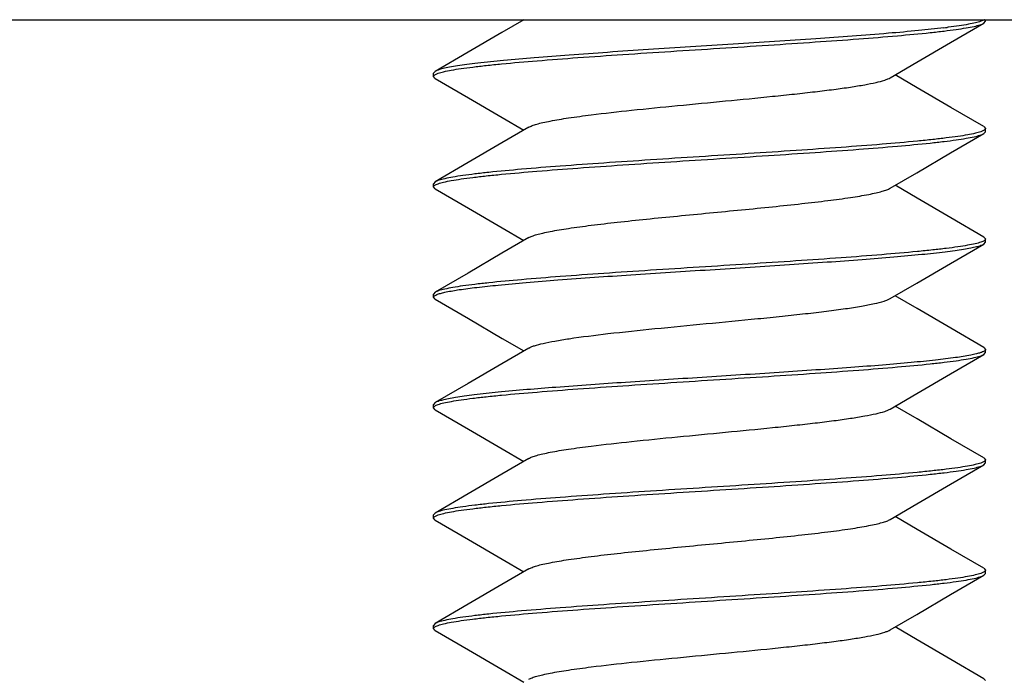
# Model space of a CAD drawing. Header units: millimetres. Extents: x 67 to 603, y -181 to 192.
# Tile 11 of 19: x 147.44 to 151, y -131.85 to -129.46. Entities that reach past the tile are written whole.
import ezdxf

# ---------------------------------------------------------------- set-up
doc = ezdxf.new("R2010")
doc.units = ezdxf.units.MM
doc.header["$LTSCALE"] = 16.335
doc.layers.add('P-0670_DWEA-90-R20', color=7, linetype='CONTINUOUS')
doc.layers.add('SCR-01490', color=7, linetype='CONTINUOUS')

msp = doc.modelspace()

# ---------------------------------------------------------------- linework, layer by layer
at = {"layer": 'P-0670_DWEA-90-R20', "color": 7, "linetype": 'Continuous'}
msp.add_line((140.6364, -129.4633), (154.5364, -129.4633), dxfattribs=at)
at = {"layer": 'SCR-01490', "color": 7, "linetype": 'Continuous'}
for p, q in [((150.9267, -129.4664), (150.9196, -129.4692)), ((150.9304, -129.4761), (150.9364, -129.4691)), ((150.9364, -129.4691), (150.9364, -129.4633)), ((150.8016, -129.491), (150.7971, -129.4916)), ((148.9424, -129.6506), (148.9364, -129.6576)), ((148.9364, -129.6691), (148.9364, -129.6576)), ((148.9424, -129.6761), (148.9364, -129.6691)), ((148.9461, -129.6602), (148.9533, -129.6574)), ((150.9267, -129.8664), (150.9196, -129.8692)), ((150.9304, -129.8506), (150.9364, -129.8576)), ((150.9364, -129.8691), (150.9364, -129.8576)), ((150.9304, -129.8761), (150.9364, -129.8691)), ((148.9424, -130.0506), (148.9364, -130.0576)), ((148.9364, -130.0691), (148.9364, -130.0576)), ((148.9424, -130.0761), (148.9364, -130.0691)), ((148.9461, -130.0602), (148.9533, -130.0574)), ((150.9304, -130.2506), (150.9364, -130.2576)), ((150.9364, -130.2691), (150.9364, -130.2576)), ((150.9268, -130.2664), (150.9195, -130.2693)), ((150.9304, -130.2761), (150.9364, -130.2691)), ((148.9424, -130.4506), (148.9364, -130.4576)), ((148.9364, -130.4691), (148.9364, -130.4576)), ((148.9424, -130.4761), (148.9364, -130.4691)), ((150.9304, -130.6506), (150.9364, -130.6576)), ((150.9304, -130.6761), (150.9364, -130.6691)), ((150.9364, -130.6691), (150.9364, -130.6576)), ((148.9424, -130.8506), (148.9364, -130.8576)), ((148.9364, -130.8691), (148.9364, -130.8576)), ((148.946, -130.8603), (148.9533, -130.8574)), ((148.9424, -130.8761), (148.9364, -130.8691)), ((150.9269, -131.0663), (150.9193, -131.0693)), ((150.9304, -131.0506), (150.9364, -131.0576)), ((150.9304, -131.0761), (150.9364, -131.0691)), ((150.9364, -131.0691), (150.9364, -131.0576)), ((148.9424, -131.2506), (148.9364, -131.2576)), ((148.9364, -131.2691), (148.9364, -131.2576)), ((148.946, -131.2603), (148.9533, -131.2574)), ((148.9424, -131.2761), (148.9364, -131.2691)), ((150.9268, -131.4664), (150.9195, -131.4693)), ((150.9304, -131.4506), (150.9364, -131.4576)), ((150.9304, -131.4761), (150.9364, -131.4691)), ((150.9364, -131.4691), (150.9364, -131.4576)), ((148.9424, -131.6506), (148.9364, -131.6576)), ((148.9364, -131.6691), (148.9364, -131.6576)), ((148.9424, -131.6761), (148.9364, -131.6691)), ((148.9461, -131.6602), (148.9532, -131.6574)), ((150.9304, -131.8506), (150.9364, -131.8576))]:
    msp.add_line(p, q, dxfattribs=at)
for points in [[(149.2639, -129.4633), (149.1845, -129.5097), (149.0617, -129.5812), (148.9424, -129.6506)], [(150.591, -129.6738), (150.6871, -129.6177), (150.8099, -129.5462), (150.9304, -129.4761)], [(148.9424, -129.6761), (149.063, -129.7462), (149.1858, -129.8177), (149.2639, -129.8633)], [(150.9304, -129.8506), (150.8111, -129.7812), (150.6883, -129.7097), (150.609, -129.6633)], [(149.2818, -129.8528), (149.1845, -129.9097), (149.0617, -129.9812), (148.9424, -130.0506)], [(150.591, -130.0738), (150.6871, -130.0177), (150.8099, -129.9462), (150.9304, -129.8761)], [(148.9424, -130.0761), (149.063, -130.1462), (149.1858, -130.2177), (149.2639, -130.2633)], [(150.9304, -130.2506), (150.8111, -130.1812), (150.6883, -130.1097), (150.609, -130.0633)], [(149.2818, -130.2528), (149.1845, -130.3097), (149.0617, -130.3812), (148.9424, -130.4506)], [(150.591, -130.4738), (150.6871, -130.4177), (150.8099, -130.3462), (150.9304, -130.2761)], [(150.9304, -130.6506), (150.8111, -130.5812), (150.6883, -130.5097), (150.609, -130.4633)], [(148.9424, -130.4761), (149.063, -130.5462), (149.1858, -130.6177), (149.2639, -130.6633)], [(149.2818, -130.6528), (149.1845, -130.7097), (149.0617, -130.7812), (148.9424, -130.8506)], [(150.591, -130.8738), (150.6871, -130.8177), (150.8099, -130.7462), (150.9304, -130.6761)], [(150.9304, -131.0506), (150.8111, -130.9812), (150.6883, -130.9097), (150.609, -130.8633)], [(148.9424, -130.8761), (149.063, -130.9462), (149.1858, -131.0177), (149.2639, -131.0633)], [(149.2818, -131.0528), (149.1845, -131.1097), (149.0617, -131.1812), (148.9424, -131.2506)], [(150.591, -131.2738), (150.6871, -131.2177), (150.8099, -131.1462), (150.9304, -131.0761)], [(148.9424, -131.2761), (149.063, -131.3462), (149.1858, -131.4177), (149.2639, -131.4633)], [(150.9304, -131.4506), (150.8111, -131.3812), (150.6883, -131.3097), (150.609, -131.2633)], [(149.2818, -131.4528), (149.1845, -131.5097), (149.0617, -131.5812), (148.9424, -131.6506)], [(150.591, -131.6738), (150.6871, -131.6177), (150.8099, -131.5462), (150.9304, -131.4761)], [(148.9424, -131.6761), (149.063, -131.7462), (149.1858, -131.8177), (149.2639, -131.8633)], [(150.9304, -131.8506), (150.8111, -131.7812), (150.6883, -131.7097), (150.609, -131.6633)]]:
    msp.add_lwpolyline(points, dxfattribs=at)
msp.add_arc((150.4759, -126.9223), 2.5892, 276.8693, 277.127, dxfattribs=at)
for points, knots in [([(148.9533, -129.6574), (148.9599, -129.6551), (148.9758, -129.6509), (149.0035, -129.6454), (149.0387, -129.6399), (149.0809, -129.6343), (149.1298, -129.6287), (149.2075, -129.6209), (149.3181, -129.6113), (149.4647, -129.6002), (149.6261, -129.5891), (149.7974, -129.5779), (149.9731, -129.5668), (150.1476, -129.5556), (150.3154, -129.5445), (150.4713, -129.5334), (150.6102, -129.5223), (150.7134, -129.5127), (150.7842, -129.5048), (150.8276, -129.4992), (150.8639, -129.4937), (150.8929, -129.4882), (150.9124, -129.4834), (150.924, -129.4793), (150.9285, -129.4772), (150.9304, -129.4761)], [0, 0, 0, 0, 0.01053, 0.024786, 0.04271, 0.064178, 0.089038, 0.117097, 0.181927, 0.256656, 0.338947, 0.426211, 0.5157, 0.604601, 0.690117, 0.769561, 0.840438, 0.900531, 0.92594, 0.947986, 0.966513, 0.981389, 0.992544, 0.996726, 1, 1, 1, 1]), ([(150.9196, -129.4692), (150.9134, -129.4714), (150.8983, -129.4754), (150.8721, -129.4807), (150.8391, -129.486), (150.8148, -129.4893), (150.8016, -129.491)], [0, 0, 0, 0, 0.165772, 0.388384, 0.667041, 1, 1, 1, 1]), ([(150.9323, -129.4633), (150.9319, -129.4636), (150.9301, -129.4648), (150.9282, -129.4657), (150.9267, -129.4664)], [0, 0, 0, 0, 0.22025, 1, 1, 1, 1]), ([(150.7855, -129.493), (150.7551, -129.4966), (150.6881, -129.5037), (150.5335, -129.5173), (150.3096, -129.5336), (150.0707, -129.549), (149.8684, -129.5619), (149.7167, -129.5716), (149.5703, -129.5813), (149.4325, -129.591), (149.3069, -129.6007), (149.1962, -129.6103), (149.1147, -129.6187), (149.0589, -129.6256), (149.0248, -129.6305), (148.9961, -129.6353), (148.973, -129.6401), (148.9556, -129.6448), (148.946, -129.6485), (148.9424, -129.6506)], [0, 0, 0, 0, 0.049724, 0.109174, 0.25146, 0.413466, 0.49711, 0.579872, 0.659783, 0.734943, 0.803569, 0.864036, 0.914922, 0.936394, 0.955051, 0.970794, 0.983546, 0.993272, 1, 1, 1, 1]), ([(148.9364, -129.6691), (148.9364, -129.6688), (148.9366, -129.6674), (148.9374, -129.6661), (148.9382, -129.6653)], [0, 0, 0, 0, 0.224892, 1, 1, 1, 1]), ([(148.9382, -129.6653), (148.9391, -129.6644), (148.9416, -129.6624), (148.9444, -129.661), (148.9461, -129.6602)], [0, 0, 0, 0, 0.429371, 1, 1, 1, 1]), ([(149.2818, -129.8528), (149.2856, -129.8506), (149.2952, -129.8464), (149.3123, -129.841), (149.3342, -129.8356), (149.3723, -129.8276), (149.4305, -129.8182), (149.5288, -129.805), (149.6605, -129.7903), (149.823, -129.7741), (149.9933, -129.7579), (150.1348, -129.7442), (150.2431, -129.7328), (150.3172, -129.7245), (150.3847, -129.7163), (150.4445, -129.708), (150.4955, -129.6998), (150.5368, -129.6917), (150.5648, -129.6845), (150.5817, -129.6785), (150.5883, -129.6754), (150.591, -129.6738)], [0, 0, 0, 0, 0.010051, 0.023592, 0.040632, 0.061104, 0.111781, 0.174214, 0.285763, 0.411961, 0.544185, 0.673383, 0.734061, 0.790721, 0.842398, 0.888215, 0.927414, 0.959365, 0.983611, 0.992781, 1, 1, 1, 1]), ([(150.9347, -129.8613), (150.9337, -129.8623), (150.9312, -129.8642), (150.9284, -129.8657), (150.9267, -129.8664)], [0, 0, 0, 0, 0.429341, 1, 1, 1, 1]), ([(150.9364, -129.8576), (150.9364, -129.8579), (150.9362, -129.8593), (150.9354, -129.8605), (150.9347, -129.8613)], [0, 0, 0, 0, 0.224806, 1, 1, 1, 1]), ([(150.9196, -129.8692), (150.913, -129.8715), (150.8971, -129.8757), (150.8694, -129.8812), (150.8343, -129.8867), (150.7921, -129.8923), (150.7431, -129.8979), (150.6655, -129.9058), (150.5549, -129.9154), (150.4083, -129.9264), (150.2469, -129.9376), (150.0756, -129.9487), (149.8999, -129.9599), (149.7254, -129.971), (149.5575, -129.9822), (149.4017, -129.9933), (149.2627, -130.0043), (149.1595, -130.0139), (149.0886, -130.0218), (149.0453, -130.0274), (149.0089, -130.033), (148.9799, -130.0385), (148.9605, -130.0433), (148.9488, -130.0474), (148.9443, -130.0495), (148.9424, -130.0506)], [0, 0, 0, 0, 0.010518, 0.024764, 0.042677, 0.064135, 0.088986, 0.117037, 0.181858, 0.256583, 0.338869, 0.426132, 0.515626, 0.604537, 0.690067, 0.769521, 0.840407, 0.900511, 0.925925, 0.947976, 0.966506, 0.981385, 0.992543, 0.996726, 1, 1, 1, 1]), ([(148.9533, -130.0574), (148.9598, -130.0551), (148.9758, -130.0509), (149.0035, -130.0454), (149.0386, -130.0399), (149.0808, -130.0343), (149.1298, -130.0287), (149.2074, -130.0209), (149.318, -130.0113), (149.4646, -130.0002), (149.6261, -129.9891), (149.7973, -129.9779), (149.973, -129.9668), (150.1475, -129.9556), (150.3153, -129.9445), (150.4712, -129.9334), (150.6102, -129.9223), (150.7134, -129.9127), (150.7842, -129.9048), (150.8276, -129.8992), (150.8639, -129.8937), (150.8929, -129.8882), (150.9124, -129.8834), (150.924, -129.8793), (150.9285, -129.8772), (150.9304, -129.8761)], [0, 0, 0, 0, 0.010525, 0.024776, 0.042695, 0.064157, 0.089012, 0.117067, 0.181892, 0.256621, 0.338914, 0.426181, 0.515673, 0.604576, 0.690098, 0.769549, 0.84043, 0.900526, 0.925936, 0.947983, 0.96651, 0.981387, 0.992543, 0.996726, 1, 1, 1, 1]), ([(148.9364, -130.0691), (148.9364, -130.0688), (148.9366, -130.0674), (148.9374, -130.0661), (148.9382, -130.0653)], [0, 0, 0, 0, 0.224857, 1, 1, 1, 1]), ([(148.9382, -130.0653), (148.9391, -130.0643), (148.9416, -130.0624), (148.9445, -130.061), (148.9461, -130.0602)], [0, 0, 0, 0, 0.429361, 1, 1, 1, 1]), ([(149.2818, -130.2528), (149.2856, -130.2506), (149.2952, -130.2465), (149.3123, -130.241), (149.3342, -130.2356), (149.3723, -130.2276), (149.4305, -130.2182), (149.5117, -130.2073), (149.6059, -130.1963), (149.7102, -130.1854), (149.8216, -130.1743), (149.9364, -130.1633), (150.0513, -130.1523), (150.1626, -130.1413), (150.267, -130.1303), (150.3611, -130.1194), (150.4423, -130.1085), (150.5005, -130.099), (150.5386, -130.0911), (150.5605, -130.0856), (150.5776, -130.0802), (150.5872, -130.076), (150.591, -130.0738)], [0, 0, 0, 0, 0.010052, 0.02359, 0.040635, 0.061103, 0.111783, 0.174216, 0.246554, 0.326613, 0.411963, 0.500001, 0.588037, 0.673387, 0.753447, 0.825786, 0.88822, 0.938898, 0.959368, 0.976409, 0.989952, 1, 1, 1, 1]), ([(150.9364, -130.2576), (150.9364, -130.2579), (150.9362, -130.2593), (150.9354, -130.2605), (150.9347, -130.2613)], [0, 0, 0, 0, 0.224993, 1, 1, 1, 1]), ([(150.9195, -130.2693), (150.9129, -130.2716), (150.897, -130.2758), (150.8692, -130.2812), (150.834, -130.2868), (150.7918, -130.2923), (150.7428, -130.2979), (150.6652, -130.3058), (150.5545, -130.3154), (150.408, -130.3265), (150.2465, -130.3376), (150.0752, -130.3487), (149.8996, -130.3599), (149.7251, -130.371), (149.5573, -130.3822), (149.4015, -130.3933), (149.2625, -130.4043), (149.1594, -130.4139), (149.0886, -130.4218), (149.0452, -130.4274), (149.0089, -130.433), (148.9799, -130.4385), (148.9604, -130.4433), (148.9488, -130.4474), (148.9443, -130.4495), (148.9424, -130.4506)], [0, 0, 0, 0, 0.010543, 0.02481, 0.042744, 0.06422, 0.089086, 0.11715, 0.18199, 0.256727, 0.339018, 0.426275, 0.515756, 0.604651, 0.690163, 0.7696, 0.840465, 0.900548, 0.925952, 0.947994, 0.966517, 0.981391, 0.992545, 0.996726, 1, 1, 1, 1]), ([(149.1704, -130.4247), (149.2042, -130.4213), (149.2766, -130.4148), (149.4368, -130.402), (149.6591, -130.3867), (149.8914, -130.372), (150.0831, -130.3598), (150.2243, -130.3506), (150.3593, -130.3414), (150.4854, -130.3322), (150.5999, -130.3231), (150.7002, -130.314), (150.774, -130.3061), (150.8244, -130.2996), (150.8553, -130.295), (150.8813, -130.2905), (150.9023, -130.286), (150.9183, -130.2815), (150.927, -130.278), (150.9304, -130.2761)], [0, 0, 0, 0, 0.057676, 0.123323, 0.272785, 0.435854, 0.518216, 0.598812, 0.675936, 0.747954, 0.813346, 0.870741, 0.918944, 0.93928, 0.95697, 0.971927, 0.984092, 0.99344, 1, 1, 1, 1]), ([(150.9347, -130.2613), (150.9338, -130.2623), (150.9312, -130.2642), (150.9284, -130.2656), (150.9268, -130.2664)], [0, 0, 0, 0, 0.429414, 1, 1, 1, 1]), ([(148.9516, -130.458), (148.956, -130.4564), (148.9663, -130.4533), (148.9924, -130.4473), (149.0351, -130.4402), (149.0977, -130.4322), (149.1446, -130.4272), (149.1704, -130.4247)], [0, 0, 0, 0, 0.063623, 0.145347, 0.362534, 0.649005, 1, 1, 1, 1]), ([(148.9364, -130.4691), (148.9364, -130.4669), (148.9399, -130.4634), (148.9454, -130.4605), (148.9494, -130.4588), (148.9516, -130.458)], [0, 0, 0, 0, 0.34654, 0.629717, 1, 1, 1, 1]), ([(149.4281, -130.6189), (149.4747, -130.6119), (149.5781, -130.5991), (149.7437, -130.5818), (149.9247, -130.5644), (150.0787, -130.5497), (150.1986, -130.5376), (150.2818, -130.5286), (150.358, -130.5197), (150.4257, -130.5108), (150.4835, -130.5019), (150.5303, -130.4931), (150.5619, -130.4855), (150.5808, -130.4789), (150.588, -130.4756), (150.591, -130.4738)], [0, 0, 0, 0, 0.120602, 0.266288, 0.425509, 0.585551, 0.661863, 0.733644, 0.799461, 0.858014, 0.908152, 0.948926, 0.97964, 0.991105, 1, 1, 1, 1]), ([(149.2818, -130.6528), (149.2846, -130.6512), (149.2913, -130.6481), (149.3084, -130.642), (149.337, -130.6348), (149.379, -130.6265), (149.4106, -130.6215), (149.4281, -130.6189)], [0, 0, 0, 0, 0.064265, 0.146071, 0.362871, 0.649098, 1, 1, 1, 1]), ([(148.9533, -130.8574), (148.9599, -130.8551), (148.9759, -130.8509), (149.0036, -130.8454), (149.0388, -130.8399), (149.081, -130.8343), (149.13, -130.8287), (149.2076, -130.8208), (149.3183, -130.8113), (149.4649, -130.8002), (149.6263, -130.7891), (149.7976, -130.7779), (149.9732, -130.7668), (150.1477, -130.7556), (150.3155, -130.7445), (150.4713, -130.7334), (150.6103, -130.7223), (150.7134, -130.7127), (150.7842, -130.7048), (150.8276, -130.6992), (150.8639, -130.6937), (150.8929, -130.6882), (150.9124, -130.6834), (150.924, -130.6793), (150.9285, -130.6772), (150.9304, -130.6761)], [0, 0, 0, 0, 0.010542, 0.02481, 0.042743, 0.064219, 0.089084, 0.117148, 0.181987, 0.256725, 0.339018, 0.426277, 0.515758, 0.60465, 0.690156, 0.769588, 0.840454, 0.900539, 0.925944, 0.947989, 0.966514, 0.981389, 0.992544, 0.996726, 1, 1, 1, 1]), ([(150.9188, -130.6695), (150.9137, -130.6713), (150.9018, -130.6745), (150.8716, -130.681), (150.8223, -130.6886), (150.7503, -130.6973), (150.6622, -130.7061), (150.5596, -130.7149), (150.4447, -130.7237), (150.3197, -130.7326), (150.1402, -130.7446), (149.9103, -130.7592), (149.6405, -130.7764), (149.394, -130.7936), (149.24, -130.8062), (149.1704, -130.8131)], [0, 0, 0, 0, 0.009244, 0.021139, 0.052754, 0.094345, 0.145139, 0.204158, 0.270246, 0.342105, 0.418316, 0.577709, 0.735894, 0.880433, 1, 1, 1, 1]), ([(150.9272, -130.6662), (150.9265, -130.6665), (150.9238, -130.6677), (150.921, -130.6688), (150.9188, -130.6695)], [0, 0, 0, 0, 0.224509, 1, 1, 1, 1]), ([(150.9348, -130.6612), (150.9339, -130.6622), (150.9314, -130.6641), (150.9287, -130.6655), (150.9272, -130.6662)], [0, 0, 0, 0, 0.42987, 1, 1, 1, 1]), ([(150.9364, -130.6576), (150.9364, -130.6579), (150.9363, -130.6592), (150.9355, -130.6604), (150.9348, -130.6612)], [0, 0, 0, 0, 0.226039, 1, 1, 1, 1]), ([(149.1704, -130.8131), (149.1417, -130.8159), (149.101, -130.8203), (149.0498, -130.8268), (149.0185, -130.8314), (148.9921, -130.836), (148.9708, -130.8406), (148.9547, -130.8451), (148.9458, -130.8486), (148.9424, -130.8506)], [0, 0, 0, 0, 0.373095, 0.530574, 0.667463, 0.783168, 0.877224, 0.949429, 1, 1, 1, 1]), ([(148.9364, -130.8691), (148.9364, -130.8688), (148.9366, -130.8674), (148.9374, -130.8661), (148.9381, -130.8654)], [0, 0, 0, 0, 0.224989, 1, 1, 1, 1]), ([(148.9381, -130.8654), (148.9391, -130.8644), (148.9416, -130.8624), (148.9444, -130.861), (148.946, -130.8603)], [0, 0, 0, 0, 0.429413, 1, 1, 1, 1]), ([(149.2818, -131.0528), (149.2856, -131.0506), (149.2952, -131.0464), (149.3123, -131.041), (149.3342, -131.0356), (149.3723, -131.0276), (149.4305, -131.0182), (149.5288, -131.005), (149.6605, -130.9903), (149.823, -130.9741), (149.9933, -130.9579), (150.1348, -130.9442), (150.2431, -130.9328), (150.3172, -130.9245), (150.3847, -130.9163), (150.4445, -130.908), (150.4955, -130.8998), (150.5368, -130.8917), (150.5648, -130.8845), (150.5817, -130.8785), (150.5883, -130.8754), (150.591, -130.8738)], [0, 0, 0, 0, 0.010051, 0.023592, 0.040632, 0.061104, 0.111782, 0.174214, 0.285764, 0.411961, 0.544185, 0.673384, 0.734061, 0.790721, 0.842398, 0.888215, 0.927414, 0.959365, 0.983611, 0.992781, 1, 1, 1, 1]), ([(150.9193, -131.0693), (150.9127, -131.0716), (150.8967, -131.0758), (150.8689, -131.0813), (150.8337, -131.0868), (150.7914, -131.0924), (150.7424, -131.098), (150.6647, -131.1058), (150.554, -131.1154), (150.4075, -131.1265), (150.246, -131.1376), (150.0748, -131.1488), (149.8992, -131.1599), (149.7248, -131.1711), (149.557, -131.1822), (149.4013, -131.1933), (149.2624, -131.2044), (149.1593, -131.2139), (149.0885, -131.2218), (149.0452, -131.2274), (149.0089, -131.233), (148.9799, -131.2385), (148.9604, -131.2433), (148.9488, -131.2474), (148.9443, -131.2495), (148.9424, -131.2506)], [0, 0, 0, 0, 0.010575, 0.024874, 0.042837, 0.064339, 0.089227, 0.117311, 0.182178, 0.256926, 0.339215, 0.426464, 0.515928, 0.604797, 0.69028, 0.769688, 0.840527, 0.900585, 0.925978, 0.948012, 0.966528, 0.981396, 0.992546, 0.996727, 1, 1, 1, 1]), ([(148.9533, -131.2574), (148.9599, -131.2551), (148.9759, -131.2509), (149.0037, -131.2454), (149.0388, -131.2399), (149.081, -131.2343), (149.13, -131.2287), (149.2077, -131.2208), (149.3183, -131.2113), (149.4649, -131.2002), (149.6264, -131.1891), (149.7976, -131.1779), (149.9732, -131.1668), (150.1477, -131.1556), (150.3155, -131.1445), (150.4714, -131.1334), (150.6103, -131.1223), (150.7134, -131.1127), (150.7843, -131.1048), (150.8276, -131.0992), (150.8639, -131.0937), (150.8929, -131.0882), (150.9124, -131.0834), (150.924, -131.0793), (150.9285, -131.0772), (150.9304, -131.0761)], [0, 0, 0, 0, 0.010545, 0.024815, 0.042751, 0.064229, 0.089097, 0.117163, 0.182005, 0.256743, 0.339034, 0.42629, 0.51577, 0.604663, 0.690173, 0.769606, 0.840469, 0.90055, 0.925954, 0.947995, 0.966518, 0.981391, 0.992545, 0.996726, 1, 1, 1, 1]), ([(150.9347, -131.0613), (150.9338, -131.0623), (150.9313, -131.0642), (150.9285, -131.0656), (150.9269, -131.0663)], [0, 0, 0, 0, 0.429517, 1, 1, 1, 1]), ([(150.9364, -131.0576), (150.9364, -131.0579), (150.9362, -131.0593), (150.9354, -131.0605), (150.9347, -131.0613)], [0, 0, 0, 0, 0.225243, 1, 1, 1, 1]), ([(148.9364, -131.2691), (148.9364, -131.2688), (148.9366, -131.2674), (148.9374, -131.2662), (148.9381, -131.2654)], [0, 0, 0, 0, 0.225013, 1, 1, 1, 1]), ([(148.9381, -131.2654), (148.9391, -131.2644), (148.9416, -131.2625), (148.9444, -131.261), (148.946, -131.2603)], [0, 0, 0, 0, 0.429425, 1, 1, 1, 1]), ([(149.2818, -131.4528), (149.2856, -131.4506), (149.2952, -131.4465), (149.3123, -131.441), (149.3342, -131.4356), (149.3723, -131.4276), (149.4305, -131.4182), (149.5117, -131.4073), (149.6059, -131.3963), (149.7102, -131.3854), (149.8216, -131.3743), (149.9364, -131.3633), (150.0513, -131.3523), (150.1626, -131.3413), (150.267, -131.3303), (150.3611, -131.3194), (150.4423, -131.3085), (150.5005, -131.299), (150.5386, -131.2911), (150.5605, -131.2856), (150.5776, -131.2802), (150.5872, -131.276), (150.591, -131.2738)], [0, 0, 0, 0, 0.010052, 0.02359, 0.040635, 0.061103, 0.111783, 0.174216, 0.246554, 0.326613, 0.411963, 0.500001, 0.588037, 0.673387, 0.753447, 0.825786, 0.88822, 0.938898, 0.959368, 0.976409, 0.989952, 1, 1, 1, 1]), ([(150.9195, -131.4693), (150.9129, -131.4716), (150.897, -131.4757), (150.8692, -131.4812), (150.8341, -131.4868), (150.7919, -131.4923), (150.7429, -131.4979), (150.6653, -131.5058), (150.5546, -131.5154), (150.408, -131.5265), (150.2466, -131.5376), (150.0753, -131.5487), (149.8997, -131.5599), (149.7252, -131.571), (149.5574, -131.5822), (149.4015, -131.5933), (149.2626, -131.6043), (149.1594, -131.6139), (149.0886, -131.6218), (149.0452, -131.6274), (149.0089, -131.633), (148.9799, -131.6385), (148.9604, -131.6433), (148.9488, -131.6474), (148.9443, -131.6495), (148.9424, -131.6506)], [0, 0, 0, 0, 0.010538, 0.024801, 0.04273, 0.064203, 0.089066, 0.117128, 0.181963, 0.256698, 0.338991, 0.426254, 0.51574, 0.604634, 0.690145, 0.769584, 0.840454, 0.900542, 0.925947, 0.947991, 0.966515, 0.98139, 0.992544, 0.996726, 1, 1, 1, 1]), ([(150.9347, -131.4613), (150.9338, -131.4623), (150.9312, -131.4642), (150.9284, -131.4656), (150.9268, -131.4664)], [0, 0, 0, 0, 0.429401, 1, 1, 1, 1]), ([(150.9364, -131.4576), (150.9364, -131.4579), (150.9362, -131.4593), (150.9354, -131.4605), (150.9347, -131.4613)], [0, 0, 0, 0, 0.224956, 1, 1, 1, 1]), ([(148.9532, -131.6574), (148.9598, -131.6551), (148.9757, -131.6509), (149.0035, -131.6454), (149.0386, -131.6399), (149.0807, -131.6343), (149.1297, -131.6287), (149.2073, -131.6209), (149.3179, -131.6113), (149.4645, -131.6002), (149.626, -131.5891), (149.7973, -131.5779), (149.9729, -131.5668), (150.1474, -131.5556), (150.3153, -131.5445), (150.4712, -131.5334), (150.6102, -131.5223), (150.7134, -131.5127), (150.7842, -131.5048), (150.8276, -131.4992), (150.8639, -131.4937), (150.8929, -131.4882), (150.9124, -131.4834), (150.924, -131.4793), (150.9285, -131.4772), (150.9304, -131.4761)], [0, 0, 0, 0, 0.010519, 0.024766, 0.042681, 0.06414, 0.088992, 0.117044, 0.181866, 0.256591, 0.338878, 0.426141, 0.515635, 0.604545, 0.690073, 0.769526, 0.84041, 0.900513, 0.925927, 0.947977, 0.966507, 0.981386, 0.992543, 0.996726, 1, 1, 1, 1]), ([(148.9364, -131.6691), (148.9364, -131.6688), (148.9366, -131.6674), (148.9374, -131.6661), (148.9382, -131.6653)], [0, 0, 0, 0, 0.224814, 1, 1, 1, 1]), ([(148.9382, -131.6653), (148.9391, -131.6643), (148.9416, -131.6624), (148.9445, -131.661), (148.9461, -131.6602)], [0, 0, 0, 0, 0.429346, 1, 1, 1, 1]), ([(149.2818, -131.8528), (149.2856, -131.8506), (149.2952, -131.8464), (149.3123, -131.841), (149.3342, -131.8356), (149.3723, -131.8276), (149.4305, -131.8182), (149.5288, -131.805), (149.6605, -131.7903), (149.823, -131.7741), (149.9933, -131.7579), (150.1348, -131.7442), (150.2431, -131.7328), (150.3172, -131.7245), (150.3847, -131.7163), (150.4445, -131.708), (150.4955, -131.6998), (150.5368, -131.6917), (150.5648, -131.6845), (150.5817, -131.6785), (150.5883, -131.6754), (150.591, -131.6738)], [0, 0, 0, 0, 0.010048, 0.02359, 0.040632, 0.061101, 0.111779, 0.174213, 0.285762, 0.41196, 0.544184, 0.673384, 0.734061, 0.790722, 0.842398, 0.888216, 0.927416, 0.959364, 0.983614, 0.992781, 1, 1, 1, 1])]:
    msp.add_open_spline(points, degree=3, knots=knots, dxfattribs=at)

doc.saveas('drawing.dxf')
